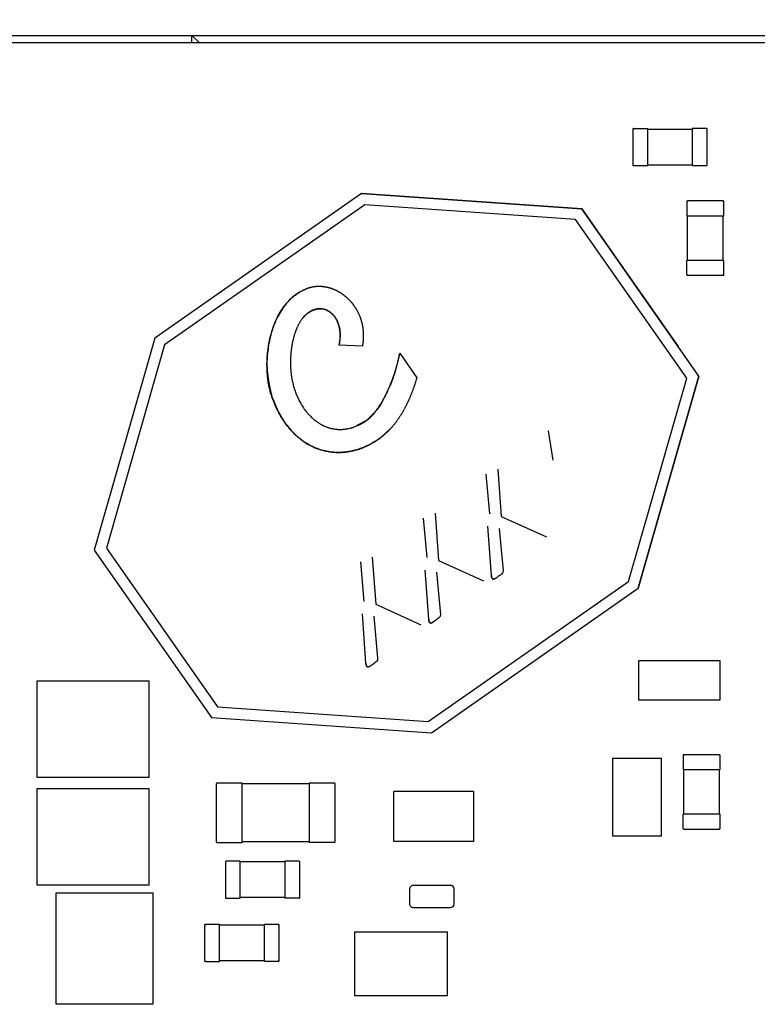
# Paper-space layout 'IX body' of a CAD drawing. Header units: millimetres. Extents: x 5 to 274, y 4 to 211.
# Tile 16 of 21: x 196 to 206, y 113 to 127. Entities that reach past the tile are written whole.
import ezdxf

# ---------------------------------------------------------------- set-up
doc = ezdxf.new("R2010")
doc.units = ezdxf.units.MM
doc.layers.add('DIMENSIONS', color=8, linetype='Continuous')
doc.dimstyles.new('SLDDIMSTYLE2', dxfattribs={"dimtxt": 0.18, "dimasz": 3.302, "dimexe": 0, "dimexo": 0.0625, "dimgap": 0, "dimtad": 0, "dimtih": 1, "dimtoh": 1, "dimdec": 0, "dimrnd": 1e-09, "dimzin": 0, "dimdsep": 46, "dimtxsty": 'Standard', "dimsah": 1, "dimcen": 0.09, "dimadec": 0, "dimazin": 0, "dimtfac": 3.302, "dimtdec": 0, "dimtofl": 0, "dimtmove": 0, "dimatfit": 3, "dimfxl": 1, "dimfrac": 2, "dimtolj": 1, "dimtzin": 0, "dimarcsym": 0})

psp = doc.layouts.new('IX body')

# ---------------------------------------------------------------- linework, layer by layer
at = {"color": 7, "linetype": 'Continuous', "lineweight": 25}
for p, q in [((193.9869929, 126.4718718), (198.2869929, 126.4718718)), ((198.2869929, 126.3718718), (198.2869929, 126.4718718)), ((198.2869929, 126.4718718), (198.3869929, 126.3718718)), ((198.2869929, 126.4718718), (215.6869929, 126.4718718)), ((207.4119929, 126.3718718), (193.9869929, 126.3718718)), ((204.2220728, 125.222369), (204.4120728, 125.222369)), ((204.4120728, 125.212369), (204.4120728, 125.222369)), ((205.0120728, 125.222369), (205.0120728, 125.212369)), ((205.2020728, 125.222369), (205.0120728, 125.222369)), ((204.2120728, 125.212369), (204.2120728, 124.732369)), ((204.2120728, 125.212369), (204.2220728, 125.212369)), ((204.4120728, 124.732369), (204.4120728, 125.212369)), ((204.4120728, 125.212369), (205.0120728, 125.212369)), ((205.0120728, 125.212369), (205.0120728, 124.732369)), ((205.2120728, 125.212369), (205.2020728, 125.212369)), ((205.2120728, 124.732369), (205.2120728, 125.212369)), ((204.2120728, 124.732369), (204.2220728, 124.732369)), ((204.2220728, 124.722369), (204.4120728, 124.722369)), ((204.4120728, 124.722369), (204.4120728, 124.732369)), ((204.4120728, 124.732369), (205.0120728, 124.732369)), ((205.0120728, 124.732369), (205.0120728, 124.722369)), ((205.0120728, 124.722369), (205.2020728, 124.722369)), ((205.2120728, 124.732369), (205.2020728, 124.732369)), ((200.5676492, 124.348923), (197.7895701, 122.4036913)), ((200.5676493, 124.3489231), (200.5676492, 124.348923)), ((203.5257866, 124.1416821), (200.5676492, 124.348923)), ((200.5676493, 124.3489231), (203.5257867, 124.1416822)), ((200.6101651, 124.1955768), (197.9191271, 122.3112919)), ((203.4439442, 123.9970481), (200.6101651, 124.1955768)), ((204.9368805, 124.2373323), (204.9368805, 124.0473323)), ((205.4268805, 124.2473324), (204.9468805, 124.2473323)), ((204.9468805, 124.2473323), (204.9468805, 124.2373323)), ((205.4268805, 124.2473324), (205.4268805, 124.2373324)), ((205.4368805, 124.0473324), (205.4368805, 124.2373324)), ((203.5257867, 124.1416822), (203.5257866, 124.1416821)), ((205.1014243, 121.891438), (203.5257866, 124.1416821)), ((203.5257867, 124.1416822), (203.8059905, 123.7415097)), ((204.9368805, 124.0473323), (204.9468805, 124.0473323)), ((204.9468805, 124.0473323), (205.4268805, 124.0473324)), ((204.9468806, 123.4473323), (204.9468805, 124.0473323)), ((205.4268805, 124.0473324), (205.4368805, 124.0473324)), ((205.4268806, 123.4473324), (205.4268805, 124.0473324)), ((204.9375211, 121.8639991), (203.4439442, 123.9970481)), ((203.8059905, 123.7415097), (203.8059905, 123.7415097)), ((203.8059905, 123.7415097), (204.8212207, 122.2916106)), ((204.9368807, 123.2573323), (204.9368806, 123.4473323)), ((204.9468806, 123.4473323), (204.9368806, 123.4473323)), ((205.4268806, 123.4473324), (204.9468806, 123.4473323)), ((205.4368806, 123.4473324), (205.4268806, 123.4473324)), ((205.4368807, 123.2573324), (205.4368806, 123.4473324)), ((204.9468807, 123.2473323), (204.9468807, 123.2573323)), ((204.9468807, 123.2473323), (205.4268807, 123.2473324)), ((205.4268807, 123.2473324), (205.4268807, 123.2573324)), ((197.7895701, 122.4036913), (196.9725701, 119.5530709)), ((197.9191271, 122.3112919), (197.1364733, 119.5805099)), ((200.5768822, 122.2945199), (200.265075, 122.3097638)), ((201.0787391, 122.1998394), (201.3092138, 121.8706873)), ((204.8212207, 122.2916106), (204.8212207, 122.2916106)), ((205.1014244, 121.8914381), (204.8212207, 122.2916106)), ((204.1548672, 119.133217), (204.9375211, 121.8639991)), ((204.2844242, 119.0408176), (205.1014243, 121.891438)), ((205.1014244, 121.8914381), (204.2844244, 119.0408177)), ((205.1014244, 121.8914381), (205.1014243, 121.891438)), ((200.6349864, 121.2963854), (200.5035964, 121.2279513)), ((200.8244337, 121.0659121), (200.9500335, 121.1835391)), ((203.1425032, 120.7629496), (203.0802813, 121.1562739)), ((202.3972678, 120.6394527), (202.443805, 120.0051286)), ((202.2901232, 120.0423322), (202.2434354, 120.5752171)), ((201.4468784, 119.4518859), (201.4001907, 119.9847708)), ((201.554023, 120.0490065), (201.6005602, 119.4146823)), ((202.443805, 120.0051286), (203.0507375, 119.7302377)), ((202.3121925, 119.213103), (202.2658866, 119.87564)), ((202.4174262, 119.8450011), (202.4690834, 119.2794803)), ((196.9725701, 119.5530709), (198.5482077, 117.3028268)), ((197.1364733, 119.5805099), (198.6300502, 117.4474608)), ((200.6036336, 118.8614396), (200.5569459, 119.3943245)), ((200.7107782, 119.4585602), (200.7573154, 118.824236)), ((201.6005602, 119.4146823), (202.2074927, 119.1397914)), ((201.4689477, 118.6226567), (201.4226419, 119.2851937)), ((201.4638293, 117.2489321), (204.1548672, 119.133217)), ((201.5741815, 119.2545548), (201.6258387, 118.689034)), ((201.5063452, 117.0955859), (204.2844242, 119.0408176)), ((204.2844244, 119.0408177), (204.2844242, 119.0408176)), ((200.7573154, 118.824236), (201.3642479, 118.5493451)), ((200.6257029, 118.0322104), (200.5793971, 118.6947474)), ((200.7309367, 118.6641085), (200.7825939, 118.0985877)), ((204.28699, 118.064368), (204.28699, 117.5403685)), ((205.3869878, 118.064368), (204.28699, 118.064368)), ((205.3869878, 117.5403685), (205.3869878, 118.064368)), ((196.2061132, 116.4972297), (196.2061132, 117.7972321)), ((196.2061132, 117.7972321), (197.7061153, 117.7972321)), ((197.7061153, 117.7972321), (197.7061153, 116.4972297)), ((204.28699, 117.5403685), (205.3869878, 117.5403685)), ((198.6300502, 117.4474608), (201.4638293, 117.2489321)), ((198.5482077, 117.3028268), (201.5063452, 117.0955859)), ((203.9419466, 116.756967), (204.5919479, 116.756967)), ((203.9419466, 115.7069665), (203.9419466, 116.756967)), ((204.5919479, 116.756967), (204.5919479, 115.7069665)), ((204.8868774, 116.7919512), (204.8868775, 116.6019512)), ((204.8968774, 116.8019512), (204.8968774, 116.7919512)), ((205.3768774, 116.8019512), (204.8968774, 116.8019512)), ((205.3768774, 116.8019512), (205.3768774, 116.7919512)), ((205.3868775, 116.6019512), (205.3868774, 116.7919512)), ((197.7061153, 116.4972297), (196.2061132, 116.4972297)), ((204.8868775, 116.6019512), (204.8968775, 116.6019512)), ((204.8968775, 116.6019512), (205.3768775, 116.6019512)), ((204.8968776, 116.0019512), (204.8968775, 116.6019512)), ((205.3768775, 116.6019512), (205.3868775, 116.6019512)), ((205.3768776, 116.0019512), (205.3768775, 116.6019512)), ((198.6119515, 116.4121813), (198.6119515, 115.6321813)), ((198.6119515, 116.4121813), (198.6219515, 116.4121813)), ((198.9619515, 116.4221813), (198.6219515, 116.4221813)), ((198.9619515, 116.4121813), (198.9619515, 116.4221813)), ((198.9619515, 115.6321813), (198.9619515, 116.4121813)), ((199.8619515, 116.4121813), (198.9619515, 116.4121813)), ((199.8619515, 116.4221813), (199.8619515, 116.4121813)), ((200.2019515, 116.4221813), (199.8619515, 116.4221813)), ((199.8619515, 116.4121813), (199.8619515, 115.6321813)), ((200.2119515, 116.4121813), (200.2019515, 116.4121813)), ((200.2119515, 115.6321813), (200.2119515, 116.4121813)), ((196.2061933, 115.0471488), (196.2061933, 116.3471513)), ((196.2061933, 116.3471513), (197.7061954, 116.3471513)), ((197.7061954, 116.3471513), (197.7061954, 115.0471488)), ((202.0744935, 116.3097584), (200.9994935, 116.3097583)), ((200.9994935, 115.6347583), (200.9994935, 116.3097583)), ((202.0744935, 115.6347584), (202.0744935, 116.3097584)), ((204.8868776, 115.8119512), (204.8868776, 116.0019512)), ((204.8968776, 116.0019512), (204.8868776, 116.0019512)), ((205.3768776, 116.0019512), (204.8968776, 116.0019512)), ((205.3868776, 116.0019512), (205.3768776, 116.0019512)), ((205.3868776, 115.8119512), (205.3868776, 116.0019512)), ((204.5919479, 115.7069665), (203.9419466, 115.7069665)), ((204.8968776, 115.8019512), (204.8968776, 115.8119512)), ((204.8968776, 115.8019512), (205.3768776, 115.8019512)), ((205.3768776, 115.8019512), (205.3768776, 115.8119512)), ((198.6119515, 115.6321813), (198.6219515, 115.6321813)), ((198.6219515, 115.6221813), (198.9619515, 115.6221813)), ((198.9619515, 115.6221813), (198.9619515, 115.6321813)), ((199.8619515, 115.6321813), (198.9619515, 115.6321813)), ((199.8619515, 115.6321813), (199.8619515, 115.6221813)), ((200.2019515, 115.6221813), (199.8619515, 115.6221813)), ((200.2119515, 115.6321813), (200.2019515, 115.6321813)), ((202.0744935, 115.6347584), (200.9994935, 115.6347583)), ((198.7369141, 115.3621454), (198.7369141, 114.8821454)), ((198.7369141, 115.3621454), (198.7469141, 115.3621454)), ((198.9369141, 115.3721454), (198.7469141, 115.3721454)), ((198.9369141, 115.3621454), (198.9369141, 115.3721454)), ((199.5369141, 115.3621455), (198.9369141, 115.3621454)), ((198.9369142, 114.8821454), (198.9369141, 115.3621454)), ((199.5369141, 115.3721455), (199.5369141, 115.3621455)), ((199.7269141, 115.3721455), (199.5369141, 115.3721455)), ((199.5369141, 115.3621455), (199.5369142, 114.8821455)), ((199.7369141, 115.3621455), (199.7269141, 115.3621455)), ((199.7369141, 114.8821455), (199.7369141, 115.3621455)), ((197.7061954, 115.0471488), (196.2061933, 115.0471488)), ((201.261908, 115.0471851), (201.761908, 115.0471851)), ((196.461993, 113.4472558), (196.461993, 114.9472579)), ((196.461993, 114.9472579), (197.7619955, 114.9472579)), ((197.7619955, 114.9472579), (197.7619955, 113.4472558)), ((201.211908, 114.9971851), (201.211908, 114.7971851)), ((201.811908, 114.7971851), (201.811908, 114.9971851)), ((198.7369141, 114.8821454), (198.7469142, 114.8821454)), ((198.7469142, 114.8721454), (198.9369142, 114.8721454)), ((199.5369142, 114.8821455), (198.9369142, 114.8821454)), ((198.9369142, 114.8721454), (198.9369142, 114.8821454)), ((199.5369142, 114.8821455), (199.5369142, 114.8721455)), ((199.7269141, 114.8721455), (199.5369142, 114.8721455)), ((199.7369141, 114.8821455), (199.7269141, 114.8821455)), ((201.261908, 114.7471851), (201.761908, 114.7471851)), ((198.4569153, 114.5121431), (198.4569154, 114.0321431)), ((198.4569153, 114.5121431), (198.4669153, 114.5121431)), ((198.6569153, 114.5221431), (198.4669153, 114.5221431)), ((198.6569153, 114.5121431), (198.6569153, 114.5221431)), ((199.2569153, 114.5121432), (198.6569153, 114.5121431)), ((198.6569154, 114.0321431), (198.6569153, 114.5121431)), ((199.2569153, 114.5221432), (199.2569153, 114.5121432)), ((199.4469153, 114.5221432), (199.2569153, 114.5221432)), ((199.2569153, 114.5121432), (199.2569154, 114.0321432)), ((199.4569153, 114.5121432), (199.4469153, 114.5121432)), ((199.4569154, 114.0321432), (199.4569153, 114.5121432)), ((201.7219949, 114.4172592), (200.4719948, 114.4172592)), ((200.4719948, 114.4172592), (200.4719948, 113.5672584)), ((201.7219949, 113.5672584), (201.7219949, 114.4172592)), ((198.4569154, 114.0321431), (198.4669154, 114.0321431)), ((198.4669154, 114.0221431), (198.6569154, 114.0221431)), ((199.2569154, 114.0321432), (198.6569154, 114.0321431)), ((198.6569154, 114.0221431), (198.6569154, 114.0321431)), ((199.2569154, 114.0321432), (199.2569154, 114.0221432)), ((199.4469154, 114.0221432), (199.2569154, 114.0221432)), ((199.4569154, 114.0321432), (199.4469154, 114.0321432)), ((197.7619955, 113.4472558), (196.461993, 113.4472558)), ((200.4719948, 113.5672584), (201.7219949, 113.5672584))]:
    psp.add_line(p, q, dxfattribs=at)
for centre, radius, start, end in [((204.2220728, 125.212369), 0.01, 90.00000068, 180.00000068), ((205.2020728, 125.212369), 0.01, 0.00000068, 90.00000068), ((204.2220728, 124.732369), 0.01, 180.00000068, 270.00000068), ((205.2020728, 124.732369), 0.01, 270.00000068, 0.00000068), ((204.9468805, 124.2373323), 0.01, 90.00001002, 180.00001002), ((205.4268805, 124.2373324), 0.01, 0.00001002, 90.00001002), ((204.9468807, 123.2573323), 0.01, 180.00001002, 270.00001002), ((205.4268807, 123.2573324), 0.01, 270.00001002, 0.00001002), ((204.8968774, 116.7919512), 0.01, 90.00001002, 180.00001002), ((205.3768774, 116.7919512), 0.01, 0.00001002, 90.00001002), ((198.6219515, 116.4121813), 0.01, 90.0000025, 180.0000025), ((200.2019515, 116.4121813), 0.01, 0.0000025, 90.0000025), ((204.8968776, 115.8119512), 0.01, 180.00001002, 270.00001002), ((205.3768776, 115.8119512), 0.01, 270.00001002, 0.00001002), ((198.6219515, 115.6321813), 0.01, 180.0000025, 270.0000025), ((200.2019515, 115.6321813), 0.01, 270.0000025, 0.0000025), ((198.7469141, 115.3621454), 0.01, 90.0000025, 180.0000025), ((199.7269141, 115.3621455), 0.01, 0.0000025, 90.0000025), ((201.261908, 114.9971851), 0.05, 90.00000068, 180.00000068), ((201.261908, 114.9971851), 0.05, 90.00000068, 180.00000068), ((201.761908, 114.9971851), 0.05, 0.00000068, 90.00000068), ((201.761908, 114.9971851), 0.05, 0.00000068, 90.00000068), ((198.7469142, 114.8821454), 0.01, 180.0000025, 270.0000025), ((199.7269141, 114.8821455), 0.01, 270.0000025, 0.0000025), ((201.261908, 114.7971851), 0.05, 180.00000068, 270.00000068), ((201.761908, 114.7971851), 0.05, 270.00000068, 0.00000068), ((198.4669153, 114.5121431), 0.01, 90.0000025, 180.0000025), ((199.4469153, 114.5121432), 0.01, 0.0000025, 90.0000025), ((198.4669154, 114.0321431), 0.01, 180.0000025, 270.0000025), ((199.4469154, 114.0321432), 0.01, 270.0000025, 0.0000025)]:
    psp.add_arc(centre, radius, start, end, dxfattribs=at)
for points, knots in [([(199.8573945, 123.0785215), (199.8580254, 123.078737), (199.8611799, 123.0798145), (199.8668849, 123.0816754), (199.8745377, 123.0840094), (199.8822357, 123.0861903), (199.8899749, 123.0882198), (199.8977523, 123.0900974), (199.9055648, 123.0918235), (199.9134091, 123.0933984), (199.9212822, 123.0948227), (199.9291809, 123.096097), (199.9371022, 123.0972219), (199.9450432, 123.0981983), (199.953001, 123.0990272), (199.9609726, 123.0997094), (199.9689554, 123.1002461), (199.9769465, 123.1006384), (199.9849434, 123.1008876), (199.9929434, 123.1009949), (200.000944, 123.1009616), (200.0089429, 123.1007892), (200.0169376, 123.100479), (200.0249258, 123.1000325), (200.0329053, 123.0994511), (200.0408739, 123.0987364), (200.0488296, 123.0978898), (200.0567704, 123.096913), (200.0646943, 123.0958074), (200.0725993, 123.0945746), (200.0831122, 123.0927632), (200.0935811, 123.0907035), (200.1039976, 123.0884019), (200.1117824, 123.0865562), (200.1195382, 123.0845927), (200.1272637, 123.0825126), (200.1349572, 123.0803177), (200.1426174, 123.0780093), (200.1502431, 123.075589), (200.1578327, 123.0730581), (200.1653851, 123.0704182), (200.1728989, 123.0676705), (200.1803731, 123.0648166), (200.1878063, 123.0618579), (200.1951975, 123.0587955), (200.2049951, 123.0545761), (200.2147047, 123.0501546), (200.2243209, 123.0455369), (200.2314855, 123.0419766), (200.2386017, 123.0383205), (200.2456685, 123.0345699), (200.2526849, 123.0307259), (200.25965, 123.0267898), (200.266563, 123.0227626), (200.2734228, 123.0186457), (200.2824973, 123.0130379), (200.2914625, 123.0072547), (200.3003139, 123.0013011), (200.3068949, 122.9967516), (200.3134174, 122.9921189), (200.3198809, 122.987404), (200.3262843, 122.9826079), (200.3326269, 122.9777318), (200.3410019, 122.9711247), (200.3492521, 122.9643608), (200.3573747, 122.9574458), (200.3634001, 122.9521827), (200.3723503, 122.9441871), (200.379125, 122.937765), (200.3839642, 122.9331776)], [0, 0, 0, 0, 0.0034841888, 0.0174215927, 0.0313589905, 0.0452963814, 0.0592337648, 0.0731711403, 0.0871085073, 0.1010458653, 0.1149832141, 0.1289205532, 0.1428578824, 0.1567952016, 0.1707325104, 0.1846698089, 0.1986070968, 0.2125443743, 0.2264816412, 0.2404188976, 0.2543561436, 0.2682933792, 0.2822306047, 0.29616782, 0.3101050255, 0.3240422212, 0.3379794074, 0.3519165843, 0.3658537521, 0.379790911, 0.3937280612, 0.4216049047, 0.4355420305, 0.4494791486, 0.4634162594, 0.477353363, 0.4912904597, 0.5052275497, 0.5191646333, 0.5331017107, 0.5470387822, 0.560975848, 0.5749129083, 0.5888499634, 0.6027870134, 0.6167240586, 0.6446001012, 0.6585371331, 0.672474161, 0.686411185, 0.7003482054, 0.7142852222, 0.7282222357, 0.7421592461, 0.7560962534, 0.7700332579, 0.7979089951, 0.8118459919, 0.8257829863, 0.8397199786, 0.8536569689, 0.8675939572, 0.8815309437, 0.8954679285, 0.9233435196, 0.9372804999, 0.9512174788, 0.9651544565, 1, 1, 1, 1]), ([(199.8573945, 123.0785215), (199.7951296, 123.0509043), (199.7008427, 123.009084), (199.596692, 122.9160494), (199.5048765, 122.8100793), (199.4127221, 122.6527286), (199.3409693, 122.4461714), (199.3007582, 122.2261652), (199.2847431, 121.9446078), (199.3321234, 121.7417179), (199.362402, 121.6120604)], [0, 0, 0, 0, 0.1199470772, 0.1816339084, 0.2461532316, 0.3686128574, 0.5026375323, 0.6324782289, 0.7651339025, 1, 1, 1, 1]), ([(199.362402, 121.6120604), (199.3621774, 121.6126881), (199.3610542, 121.6158265), (199.3564191, 121.6290388), (199.3489721, 121.6518629), (199.3415373, 121.6774803), (199.3346903, 121.7032563), (199.3296688, 121.7239953), (199.3239311, 121.75004), (199.3197607, 121.770966), (199.315048, 121.7972152), (199.311669, 121.8182829), (199.307915, 121.8446859), (199.3052803, 121.8658591), (199.3024327, 121.892375), (199.3005057, 121.913624), (199.2985241, 121.9402185), (199.2972764, 121.961518), (199.29613, 121.9881615), (199.2953932, 122.0148212), (199.295194, 122.0414902), (199.2953933, 122.0681575), (199.2959892, 122.0948205), (199.2971104, 122.1214665), (199.2986241, 122.1480916), (199.30053, 122.174693), (199.3029592, 122.2012518), (199.3057823, 122.22777), (199.3083567, 122.2489499), (199.3119726, 122.2753717), (199.3159883, 122.3017374), (199.3205428, 122.3280156), (199.3255068, 122.3542177), (199.3308835, 122.3803402), (199.3368194, 122.4063415), (199.3431822, 122.4322398), (199.3499765, 122.4580304), (199.3573578, 122.4836593), (199.365189, 122.5091523), (199.3734759, 122.5345034), (199.3823848, 122.5596429), (199.3917716, 122.5846054), (199.4016432, 122.6093833), (199.4121777, 122.6338872), (199.4232219, 122.6581623), (199.4324713, 122.6773919), (199.444563, 122.7011631), (199.4571928, 122.7246575), (199.4705571, 122.7477427), (199.4844841, 122.770488), (199.4960826, 122.7884015), (199.5111609, 122.810401), (199.5236939, 122.8276747), (199.5399544, 122.8488162), (199.5534434, 122.8653555), (199.5709073, 122.8855153), (199.5889787, 122.9051425), (199.6078575, 122.9239956), (199.6273345, 122.9422195), (199.6433951, 122.9562796), (199.664052, 122.973155), (199.6810403, 122.9860809), (199.7028266, 123.0014714), (199.7206914, 123.0131576), (199.7435306, 123.026938), (199.7621981, 123.0372961), (199.785992, 123.0493507), (199.8157715, 123.0632285), (199.8415933, 123.0727158), (199.8573945, 123.0785215)], [0, 0, 0, 0, 0.0011815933, 0.0059080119, 0.0248163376, 0.0437242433, 0.053177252, 0.0720846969, 0.0815376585, 0.1004447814, 0.1098977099, 0.1288046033, 0.1382575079, 0.1571642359, 0.1666171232, 0.1855237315, 0.1949766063, 0.2138831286, 0.2233359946, 0.2422424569, 0.2611488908, 0.2706017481, 0.2895081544, 0.3084145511, 0.3178674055, 0.3367737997, 0.3556801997, 0.3651330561, 0.3840394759, 0.3934923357, 0.4123987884, 0.4313052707, 0.44075814, 0.459664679, 0.4785712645, 0.4880241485, 0.5069308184, 0.5258375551, 0.5352904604, 0.5541973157, 0.5731042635, 0.5825571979, 0.6014643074, 0.6203715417, 0.6298245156, 0.6487319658, 0.6581849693, 0.6770926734, 0.6960005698, 0.7054536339, 0.7243618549, 0.7338149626, 0.7527235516, 0.7621767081, 0.7810857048, 0.7905389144, 0.8094483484, 0.8283580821, 0.8378113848, 0.8567215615, 0.8661749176, 0.8850855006, 0.8945389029, 0.9134498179, 0.9229032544, 0.9418143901, 0.9512678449, 0.9701790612, 1, 1, 1, 1]), ([(200.3839642, 122.9331776), (200.3844437, 122.9327145), (200.3868415, 122.9303988), (200.3911218, 122.9261939), (200.3967621, 122.9205199), (200.4041889, 122.9128626), (200.4114755, 122.9050703), (200.4186184, 122.8971474), (200.4239031, 122.891141), (200.4291149, 122.8850711), (200.4359658, 122.8768945), (200.4426686, 122.8685947), (200.44922, 122.8601762), (200.4540574, 122.853804), (200.4588181, 122.8473742), (200.4635014, 122.840888), (200.4696421, 122.8321654), (200.4756261, 122.8233333), (200.4814507, 122.8143965), (200.4857388, 122.8076424), (200.4899462, 122.8008378), (200.4954479, 122.7916987), (200.5007863, 122.782462), (200.5059589, 122.7731327), (200.509755, 122.7660904), (200.514705, 122.7566411), (200.5194868, 122.7471044), (200.5240982, 122.7374854), (200.5274713, 122.7302309), (200.5318544, 122.7205056), (200.5360651, 122.7107034), (200.5401018, 122.7008294), (200.5430419, 122.6933889), (200.5468454, 122.6834227), (200.5504733, 122.6733902), (200.5539242, 122.6632965), (200.5564238, 122.6556967), (200.5596381, 122.6455252), (200.5626745, 122.6352981), (200.5655321, 122.6250207), (200.5682704, 122.6147109), (200.5708298, 122.6043542), (200.5732096, 122.5939557), (200.5749048, 122.5861371), (200.5770455, 122.5756868), (200.5790068, 122.5652004), (200.5807889, 122.5546831), (200.5824518, 122.5441462), (200.5839359, 122.5335818), (200.5852419, 122.5229947), (200.5864293, 122.5123938), (200.5874395, 122.5017736), (200.5884817, 122.4884802), (200.5891397, 122.4778324), (200.5896232, 122.4671761), (200.5899908, 122.4565152), (200.5901853, 122.4458489), (200.590214, 122.4325149), (200.5900664, 122.4218479), (200.58975, 122.4111854), (200.5893217, 122.4005268), (200.5887266, 122.3898754), (200.5877768, 122.3765752), (200.5868535, 122.3659473), (200.5854975, 122.3526824), (200.5842537, 122.3420873), (200.5824983, 122.3288694), (200.5803032, 122.3138696), (200.5781284, 122.3015685), (200.5768822, 122.2945199)], [0, 0, 0, 0, 0.0028756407, 0.0143784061, 0.0258811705, 0.0373839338, 0.0603907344, 0.0718934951, 0.0833962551, 0.0948990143, 0.1064017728, 0.1294085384, 0.1409112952, 0.1524140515, 0.1639168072, 0.1754195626, 0.1869223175, 0.2099290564, 0.2214318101, 0.2329345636, 0.2444373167, 0.2559400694, 0.2789467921, 0.290449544, 0.3019522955, 0.3134550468, 0.3364617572, 0.3479645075, 0.3594672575, 0.3709700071, 0.3939767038, 0.4054794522, 0.4169822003, 0.4284849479, 0.4514916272, 0.4629943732, 0.4744971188, 0.4859998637, 0.5090065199, 0.5205092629, 0.532012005, 0.5550186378, 0.5665213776, 0.5780241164, 0.5895268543, 0.6125334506, 0.6240361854, 0.6355389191, 0.6585454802, 0.6700482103, 0.6815509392, 0.7045574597, 0.7160601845, 0.7390666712, 0.7505693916, 0.7620721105, 0.785078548, 0.796581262, 0.8195876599, 0.8310903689, 0.842593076, 0.865599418, 0.8771021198, 0.9001084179, 0.9116111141, 0.9346173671, 0.9461200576, 0.9691262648, 1, 1, 1, 1]), ([(199.9601061, 122.792902), (199.9594511, 122.7927778), (199.9561757, 122.7921571), (199.9476927, 122.7903622), (199.9347726, 122.7870113), (199.9195459, 122.7820407), (199.9046492, 122.7761569), (199.892549, 122.7705247), (199.8807104, 122.764378), (199.8691384, 122.7577312), (199.8579458, 122.7504652), (199.8470494, 122.7427728), (199.8364491, 122.7346698), (199.8262503, 122.7260682), (199.8163532, 122.7171283), (199.8067541, 122.7078642), (199.7957066, 122.69628), (199.78512, 122.6842742), (199.7766714, 122.6739528), (199.7684949, 122.6634182), (199.7605846, 122.6526797), (199.7515043, 122.6395007), (199.7428207, 122.6260574), (199.7345189, 122.6123755), (199.7265843, 122.5984779), (199.7190029, 122.5843849), (199.711761, 122.5701147), (199.704846, 122.5556836), (199.6982458, 122.5411061), (199.6919488, 122.5263952), (199.6859446, 122.5115626), (199.680223, 122.4966189), (199.6747748, 122.4815734), (199.6695913, 122.4664348), (199.6646645, 122.4512109), (199.6599868, 122.4359087), (199.6540728, 122.4154092), (199.64863, 122.3947764), (199.6436365, 122.3740337), (199.640111, 122.3584259), (199.6368005, 122.3427713), (199.6337008, 122.3270736), (199.6308081, 122.3113364), (199.6272225, 122.290305), (199.6240378, 122.2692069), (199.6212438, 122.2480559), (199.6193415, 122.2321687), (199.6176306, 122.2162598), (199.6161096, 122.2003315), (199.614333, 122.179071), (199.6129315, 122.1577805), (199.611903, 122.1364707), (199.611318, 122.1204807), (199.6109193, 122.1044851), (199.6107075, 122.0884858), (199.6106751, 122.0671512), (199.6110193, 122.0458173), (199.6117455, 122.024495), (199.612483, 122.0085113), (199.6134154, 121.9925378), (199.6145452, 121.976577), (199.6163184, 121.955316), (199.6184979, 121.9340903), (199.6210977, 121.9129143), (199.6232626, 121.8970606), (199.625645, 121.8812379), (199.6282584, 121.8654521), (199.6324901, 121.8417988), (199.636458, 121.8235288), (199.6392939, 121.8104715)], [0, 0, 0, 0, 0.001782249, 0.0089120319, 0.0231766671, 0.0374412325, 0.0517056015, 0.0659696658, 0.0730993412, 0.0873628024, 0.1016258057, 0.1087553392, 0.1230176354, 0.1372794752, 0.1444088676, 0.1586700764, 0.1729309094, 0.1871914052, 0.2014516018, 0.2085808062, 0.2228406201, 0.2371002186, 0.2513596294, 0.2656188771, 0.2798779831, 0.2941369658, 0.3083958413, 0.3226546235, 0.3369133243, 0.3511719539, 0.3654305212, 0.3796890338, 0.3939474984, 0.4082059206, 0.4224643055, 0.4367226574, 0.4509809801, 0.4794999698, 0.4937582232, 0.5080164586, 0.522274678, 0.5365328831, 0.5507910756, 0.565049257, 0.593567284, 0.6078254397, 0.622083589, 0.636341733, 0.6505998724, 0.6648580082, 0.6933757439, 0.7076338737, 0.7218920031, 0.7361501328, 0.7504082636, 0.7646663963, 0.793184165, 0.8074423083, 0.8217004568, 0.8359586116, 0.8502167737, 0.8644749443, 0.8929930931, 0.9072512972, 0.9215095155, 0.93576775, 0.9500260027, 0.9642842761, 1, 1, 1, 1]), ([(199.7814073, 122.6772944), (199.8058694, 122.7050668), (199.8545955, 122.7603868), (199.9250313, 122.782093), (199.9601061, 122.792902)], [0, 0, 0, 0, 0.50203159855, 1, 1, 1, 1]), ([(199.9601061, 122.792902), (199.9868258, 122.7956321), (200.0395886, 122.8010232), (200.1147453, 122.7755462), (200.1775944, 122.7285), (200.2254694, 122.6638363), (200.2598203, 122.5856205), (200.2869662, 122.4663308), (200.2739097, 122.37295), (200.265075, 122.3097638)], [0, 0, 0, 0, 0.1181440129, 0.2332958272, 0.3422279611, 0.4627396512, 0.5860338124, 0.7198891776, 1, 1, 1, 1]), ([(200.265075, 122.3097638), (200.2652319, 122.3104117), (200.2660162, 122.3136515), (200.2679666, 122.322097), (200.2706757, 122.3351557), (200.2729849, 122.3482911), (200.2745934, 122.3588369), (200.2760421, 122.3694058), (200.277251, 122.3800065), (200.278461, 122.3932864), (200.2791879, 122.403931), (200.2796723, 122.4145878), (200.2799948, 122.4252507), (200.2800736, 122.4359199), (200.2798657, 122.4492532), (200.2794533, 122.4599147), (200.2787928, 122.4705621), (200.2779663, 122.4811979), (200.2768892, 122.491813), (200.275559, 122.5023976), (200.2740591, 122.5129595), (200.2723027, 122.5234838), (200.2702866, 122.5339595), (200.268096, 122.5444002), (200.2656412, 122.5547841), (200.2629183, 122.5650988), (200.2600148, 122.5753643), (200.2568377, 122.5855508), (200.2533821, 122.595644), (200.2497389, 122.6056709), (200.2458106, 122.6155927), (200.2415921, 122.6253917), (200.2382814, 122.6326756), (200.2336688, 122.6422956), (200.2287552, 122.6517692), (200.2235353, 122.661074), (200.2194657, 122.6679629), (200.2152395, 122.674757), (200.2093934, 122.6836821), (200.2032273, 122.6923947), (200.1967387, 122.7008646), (200.1917101, 122.7070887), (200.1865183, 122.7131774), (200.1811628, 122.7191227), (200.1756436, 122.7249166), (200.1680661, 122.7324295), (200.1601609, 122.7396067), (200.1519384, 122.7464083), (200.1456152, 122.751313), (200.1391379, 122.7560123), (200.1325102, 122.7604972), (200.1257366, 122.7647587), (200.1188221, 122.768788), (200.1094215, 122.7738405), (200.0997607, 122.7783971), (200.0898781, 122.7824266), (200.0823636, 122.7851803), (200.0747548, 122.7876611), (200.0670613, 122.7898654), (200.0592932, 122.7917905), (200.0488483, 122.7939835), (200.0382919, 122.7956142), (200.0276735, 122.7966865), (200.0196881, 122.7972152), (200.0116896, 122.7974718), (200.0010176, 122.7974601), (199.9903539, 122.7969142), (199.9757962, 122.7955272), (199.9666353, 122.7939944), (199.9601061, 122.792902)], [0, 0, 0, 0, 0.0029500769, 0.0147507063, 0.0383540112, 0.0619572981, 0.0737579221, 0.0855585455, 0.1091618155, 0.1209624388, 0.1445657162, 0.1563663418, 0.1681669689, 0.1917702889, 0.2035709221, 0.2271743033, 0.2389749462, 0.2507755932, 0.2743791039, 0.2861797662, 0.2979804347, 0.3215841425, 0.3333848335, 0.3451855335, 0.3687895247, 0.3805902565, 0.3923910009, 0.4159953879, 0.4277961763, 0.4395969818, 0.4632019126, 0.4750027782, 0.486803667, 0.4986045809, 0.5222104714, 0.5340114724, 0.5458125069, 0.5576135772, 0.5694146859, 0.5930222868, 0.6048235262, 0.6166248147, 0.6284261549, 0.6402275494, 0.6520290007, 0.663830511, 0.6874415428, 0.69924324, 0.711045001, 0.7228468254, 0.7346487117, 0.7464506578, 0.7582526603, 0.7700547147, 0.7936699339, 0.8054721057, 0.8172743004, 0.8290765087, 0.8408787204, 0.8526809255, 0.8644831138, 0.8880986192, 0.8999006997, 0.9117027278, 0.9235046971, 0.9353066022, 0.9589194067, 0.9707210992, 1, 1, 1, 1]), ([(200.6349864, 121.2963854), (200.635537, 121.2967613), (200.6382899, 121.2986412), (200.6453594, 121.303659), (200.6538375, 121.310142), (200.6621008, 121.3168906), (200.6702284, 121.3238012), (200.6781612, 121.3309375), (200.685913, 121.3382666), (200.693549, 121.3457159), (200.7010188, 121.3533336), (200.7101625, 121.3630394), (200.7173288, 121.3709426), (200.7261131, 121.3809745), (200.7347302, 121.3911515), (200.7431384, 121.4015013), (200.7513994, 121.4119679), (200.7595179, 121.4225462), (200.7674569, 121.4332596), (200.7752684, 121.4440656), (200.782956, 121.4549606), (200.7919923, 121.4681657), (200.8008488, 121.4814919), (200.808086, 121.4926909), (200.81522, 121.5039555), (200.8222532, 121.5152836), (200.8305375, 121.5289726), (200.8386721, 121.542751), (200.8466619, 121.5566139), (200.8545114, 121.5705566), (200.8622248, 121.5845751), (200.8698058, 121.5986655), (200.8772578, 121.6128246), (200.8845839, 121.6270493), (200.8917868, 121.6413366), (200.898869, 121.6556842), (200.9058328, 121.6700896), (200.9126801, 121.6845507), (200.9194127, 121.6990656), (200.9260323, 121.7136323), (200.9325401, 121.7282493), (200.9389374, 121.742915), (200.9452253, 121.757628), (200.9514044, 121.7723869), (200.9574757, 121.7871906), (200.9634395, 121.8020379), (200.9692962, 121.8169277), (200.9750461, 121.831859), (200.9825705, 121.8518219), (200.9898814, 121.8718647), (200.9969776, 121.8919837), (201.0021919, 121.9071104), (201.0072978, 121.9222741), (201.0122945, 121.9374742), (201.017181, 121.95271), (201.0219563, 121.967981), (201.0266192, 121.9832867), (201.0311683, 121.9986267), (201.0356019, 122.0140004), (201.0399184, 122.0294075), (201.0441158, 122.0448474), (201.048192, 122.0603197), (201.0534624, 122.0809924), (201.0584809, 122.1017288), (201.0632354, 122.1225262), (201.0666672, 122.1381542), (201.0699564, 122.1538128), (201.074096, 122.174353), (201.0768955, 122.1897198), (201.0787391, 122.1998394)], [0, 0, 0, 0, 0.0019514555, 0.0097578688, 0.0253736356, 0.0331798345, 0.0409859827, 0.0566000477, 0.0644060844, 0.0722120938, 0.0878252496, 0.0956311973, 0.1112439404, 0.1190498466, 0.1346623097, 0.150274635, 0.1580804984, 0.1736926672, 0.1893047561, 0.1971105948, 0.2127225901, 0.2283345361, 0.243946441, 0.2595583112, 0.2673641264, 0.2829759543, 0.298587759, 0.3141995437, 0.3298113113, 0.3454230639, 0.3610348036, 0.3766465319, 0.3922582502, 0.4078699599, 0.4234816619, 0.4390933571, 0.4547050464, 0.4703167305, 0.48592841, 0.5015400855, 0.5171517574, 0.5327634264, 0.5483750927, 0.5639867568, 0.579598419, 0.5952100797, 0.6108217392, 0.6264333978, 0.6420450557, 0.6732689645, 0.6888806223, 0.7044922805, 0.7201039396, 0.7357155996, 0.751327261, 0.7669389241, 0.782550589, 0.7981622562, 0.8137739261, 0.8293855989, 0.8449972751, 0.8606089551, 0.8762206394, 0.9074448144, 0.9230565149, 0.938668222, 0.9542799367, 0.9698916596, 1, 1, 1, 1]), ([(201.0787391, 122.1998394), (201.0577792, 122.106996), (201.0157749, 121.9209354), (200.908365, 121.6670993), (200.7929618, 121.4461439), (200.6828884, 121.3417958), (200.6349864, 121.2963854)], [0, 0, 0, 0, 0.2783704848, 0.5578617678, 0.807589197, 1, 1, 1, 1]), ([(199.6392939, 121.8104715), (199.6394429, 121.8098217), (199.6401879, 121.8065727), (199.6433831, 121.792941), (199.649265, 121.7696671), (199.6565363, 121.7440044), (199.6643618, 121.7185087), (199.671069, 121.6982516), (199.680016, 121.6731274), (199.6876271, 121.6531921), (199.6956956, 121.6334409), (199.704071, 121.6138179), (199.71291, 121.5943952), (199.7222165, 121.5751961), (199.7318369, 121.5561522), (199.7419317, 121.5373507), (199.7525045, 121.5188185), (199.7606746, 121.5050599), (199.7718912, 121.4869099), (199.7835958, 121.4690647), (199.795791, 121.4515567), (199.8083155, 121.4342825), (199.8213374, 121.417373), (199.8348573, 121.400866), (199.845247, 121.3886956), (199.8558875, 121.3767438), (199.8704105, 121.3611112), (199.8854382, 121.3459529), (199.9009643, 121.3313156), (199.9128575, 121.3206089), (199.9249988, 121.3101841), (199.9415169, 121.2966749), (199.9585267, 121.2837749), (199.9760094, 121.2715389), (199.9893542, 121.2627059), (200.0029282, 121.2542292), (200.0167259, 121.2461217), (200.0307414, 121.238396), (200.0497115, 121.2286202), (200.0690924, 121.2196573), (200.0888378, 121.2115597), (200.1038191, 121.2059296), (200.1189629, 121.2007527), (200.1342573, 121.1960387), (200.1496892, 121.1917965), (200.1652453, 121.1880338), (200.1861357, 121.1836646), (200.2072224, 121.180279), (200.2284311, 121.1778929), (200.2443838, 121.1766034), (200.2603688, 121.1758139), (200.2763708, 121.1755229), (200.2977112, 121.1757953), (200.3190296, 121.1770512), (200.3402563, 121.1792648), (200.356118, 121.1813953), (200.3719107, 121.1839875), (200.392862, 121.1880462), (200.4136335, 121.1929886), (200.4341769, 121.1987661), (200.45456, 121.2050841), (200.4746912, 121.2121895), (200.4945382, 121.2200287), (200.5141916, 121.2283402), (200.5335483, 121.2373374), (200.5573531, 121.2493712), (200.5760742, 121.2596198), (200.6037346, 121.2757999), (200.6215883, 121.2875601), (200.6349864, 121.2963854)], [0, 0, 0, 0, 0.0014767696, 0.0073838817, 0.0310145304, 0.0546452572, 0.0664597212, 0.0900905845, 0.1019050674, 0.1255360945, 0.1373506, 0.149165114, 0.1727964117, 0.1846109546, 0.1964255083, 0.2200571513, 0.2318717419, 0.2436863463, 0.2555009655, 0.2791331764, 0.2909478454, 0.302762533, 0.3263953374, 0.3382100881, 0.3500248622, 0.3618396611, 0.3736544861, 0.3972884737, 0.4091033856, 0.4209183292, 0.432733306, 0.4445483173, 0.468183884, 0.4799990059, 0.4918141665, 0.5036293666, 0.5154446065, 0.5272598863, 0.5390752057, 0.5627132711, 0.5745287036, 0.5863441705, 0.598159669, 0.6099751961, 0.6217907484, 0.6336063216, 0.6454219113, 0.669061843, 0.6808774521, 0.6926930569, 0.704508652, 0.7163242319, 0.7281397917, 0.7517790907, 0.7635945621, 0.7754099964, 0.7872253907, 0.7990407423, 0.8226781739, 0.8344933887, 0.8463085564, 0.8699444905, 0.8817595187, 0.8935745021, 0.9172089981, 0.9290238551, 0.9526573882, 0.9644721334, 1, 1, 1, 1]), ([(201.3092138, 121.8706873), (201.3090291, 121.8700467), (201.3081055, 121.8668439), (201.3041982, 121.8534), (201.2988525, 121.8355142), (201.2925492, 121.815133), (201.2877241, 121.7998777), (201.2827999, 121.784654), (201.2777754, 121.7694632), (201.2726494, 121.7543064), (201.2674204, 121.7391847), (201.2620872, 121.7240995), (201.2566484, 121.709052), (201.2511025, 121.6940436), (201.2454483, 121.6790757), (201.2396842, 121.6641498), (201.2338087, 121.6492674), (201.2278203, 121.63443), (201.2217176, 121.6196393), (201.2154988, 121.6048969), (201.2091625, 121.5902047), (201.2027069, 121.5755645), (201.1961304, 121.5609782), (201.1894314, 121.5464478), (201.1826081, 121.5319753), (201.1756587, 121.5175628), (201.1697611, 121.5056044), (201.1637824, 121.4936865), (201.1577221, 121.4818096), (201.1503174, 121.4676257), (201.1427784, 121.4535127), (201.1351031, 121.4394733), (201.128592, 121.4278375), (201.1219934, 121.4162512), (201.1153066, 121.4047154), (201.1071394, 121.3909563), (201.1002126, 121.3795629), (201.0931939, 121.3682262), (201.0860827, 121.356947), (201.0773992, 121.3435077), (201.0700361, 121.3323912), (201.0625769, 121.3213393), (201.0550206, 121.3103532), (201.0473333, 121.2994583), (201.0395467, 121.2886346), (201.03166, 121.2778832), (201.0236381, 121.2672321), (201.0155138, 121.2566595), (201.0089318, 121.248265), (201.0006001, 121.237855), (200.9921635, 121.2275293), (200.9835855, 121.2173207), (200.9749006, 121.2072035), (200.9678665, 121.1991839), (200.9589654, 121.1892563), (200.9499552, 121.1794269), (200.9407983, 121.169734), (200.9315309, 121.1601474), (200.9240279, 121.1525646), (200.9145375, 121.1431986), (200.9068554, 121.1357972), (200.8971402, 121.1266645), (200.8892777, 121.119455), (200.8793366, 121.1105688), (200.8712928, 121.1035621), (200.8611253, 121.0949357), (200.8528982, 121.0881453), (200.8400548, 121.0778109), (200.8311835, 121.0710535), (200.8244337, 121.0659121)], [0, 0, 0, 0, 0.0020932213, 0.0104661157, 0.0439582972, 0.0607041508, 0.0774500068, 0.0941958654, 0.1109417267, 0.1276875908, 0.1444334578, 0.1611793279, 0.1779252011, 0.1946710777, 0.2114169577, 0.2281628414, 0.2449087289, 0.2616546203, 0.2784005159, 0.2951464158, 0.3118923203, 0.3286382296, 0.3453841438, 0.3621300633, 0.3788759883, 0.395621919, 0.4123678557, 0.420740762, 0.4374867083, 0.4542326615, 0.4709786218, 0.4877245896, 0.5044705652, 0.5128434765, 0.5295894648, 0.5463354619, 0.5630814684, 0.5714543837, 0.5882004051, 0.6049464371, 0.6216924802, 0.6300654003, 0.6468114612, 0.6635575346, 0.6719304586, 0.6886765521, 0.7054226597, 0.7137955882, 0.7305417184, 0.7389146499, 0.7556608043, 0.7724069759, 0.7807799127, 0.7975261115, 0.8058990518, 0.8226452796, 0.8393915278, 0.8477644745, 0.8645107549, 0.8728837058, 0.8896300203, 0.8980029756, 0.9147493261, 0.9231222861, 0.9398686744, 0.9482416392, 0.9649880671, 0.9733610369, 1, 1, 1, 1]), ([(200.8244337, 121.0659121), (200.8238999, 121.0655127), (200.821231, 121.0635157), (200.8099796, 121.0551828), (200.7947813, 121.0443373), (200.772738, 121.0293252), (200.7503668, 121.0147994), (200.7275719, 121.0009477), (200.7044706, 120.9876202), (200.6810661, 120.9748247), (200.6572741, 120.9627643), (200.6332057, 120.9512744), (200.608865, 120.940363), (200.5841819, 120.9302487), (200.5592596, 120.9207516), (200.5391343, 120.913654), (200.5137644, 120.9054267), (200.4933023, 120.8993668), (200.4675403, 120.8924634), (200.4416004, 120.886239), (200.4154548, 120.8809433), (200.3891803, 120.8763603), (200.3680637, 120.8732697), (200.3415765, 120.870141), (200.3203203, 120.8682307), (200.2936989, 120.8665962), (200.2723682, 120.8658956), (200.2456966, 120.8657883), (200.2190267, 120.8664535), (200.1924028, 120.8681576), (200.1658469, 120.8706446), (200.1446652, 120.8732619), (200.1183034, 120.8773179), (200.0973146, 120.8811902), (200.0712414, 120.8868103), (200.0505213, 120.8919287), (200.02483, 120.8990956), (199.9993577, 120.9070277), (199.9742201, 120.9159634), (199.9493636, 120.925636), (199.9297105, 120.9339584), (199.9054642, 120.9450717), (199.8815454, 120.9568873), (199.8580966, 120.9696096), (199.8350225, 120.9829873), (199.8168673, 120.9942059), (199.794574, 121.0088472), (199.7726849, 121.0240959), (199.7470897, 121.0433212), (199.7263342, 121.0600789), (199.7060192, 121.0773598), (199.6861451, 121.0951529), (199.663013, 121.117278), (199.6443376, 121.1363243), (199.6261159, 121.155799), (199.6083458, 121.1756916), (199.5877447, 121.2001886), (199.5678624, 121.2252722), (199.5486933, 121.2509043), (199.5302299, 121.2770488), (199.5124631, 121.303671), (199.4953825, 121.3307382), (199.4789767, 121.3582193), (199.4632337, 121.3860848), (199.4481402, 121.4143072), (199.4336841, 121.4428607), (199.4198466, 121.4717193), (199.4066324, 121.5008669), (199.3866074, 121.5473003), (199.3726369, 121.5846776), (199.362402, 121.6120604)], [0, 0, 0, 0, 0.0010764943, 0.005382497, 0.022608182, 0.0312203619, 0.0484461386, 0.0656719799, 0.0742841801, 0.0915101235, 0.1087361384, 0.117348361, 0.1345744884, 0.1518006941, 0.1604129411, 0.1776392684, 0.1862515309, 0.203477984, 0.2120902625, 0.229316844, 0.2465435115, 0.2551558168, 0.2723826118, 0.2809949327, 0.2982218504, 0.3068341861, 0.3240612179, 0.332673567, 0.3499006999, 0.3671278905, 0.3757402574, 0.3929675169, 0.4015798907, 0.4188071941, 0.4274195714, 0.4446468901, 0.4532592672, 0.47048657, 0.4877138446, 0.4963262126, 0.5135534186, 0.5221657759, 0.5393928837, 0.556619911, 0.565232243, 0.5824591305, 0.5910714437, 0.608298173, 0.6255247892, 0.6427512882, 0.651363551, 0.6685898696, 0.685816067, 0.7030421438, 0.711654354, 0.7288802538, 0.7461060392, 0.7633317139, 0.7805572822, 0.7977827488, 0.8150081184, 0.8322333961, 0.8494585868, 0.8666836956, 0.8839087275, 0.901133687, 0.918358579, 0.9355834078, 0.9528081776, 1, 1, 1, 1]), ([(199.362402, 121.6120604), (199.39918, 121.5225332), (199.4694542, 121.351467), (199.6272313, 121.1408996), (199.8096236, 120.9867789), (200.0093295, 120.8943016), (200.2202072, 120.857034), (200.4315463, 120.876276), (200.6400091, 120.942995), (200.7621215, 121.0243817), (200.8244337, 121.0659121)], [0, 0, 0, 0, 0.1561099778, 0.2982906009, 0.4209809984, 0.5389801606, 0.6500865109, 0.7635168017, 0.8793260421, 1, 1, 1, 1]), ([(202.4690834, 119.2794803), (202.469277, 119.2742859), (202.4696212, 119.2650441), (202.4645168, 119.2468889), (202.4407804, 119.2240787), (202.4184016, 119.2080898), (202.4034688, 119.1974209)], [0, 0, 0, 0, 0.14016933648, 0.24938499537, 0.49913605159, 1, 1, 1, 1]), ([(202.4034688, 119.1974209), (202.385053, 119.1831641), (202.3642604, 119.1670672), (202.3372587, 119.1629305), (202.3318209, 119.1640075), (202.326977, 119.166137), (202.3216501, 119.1712531), (202.3140312, 119.1869344), (202.3129974, 119.2016468), (202.3121925, 119.213103)], [0, 0, 0, 0, 0.4988367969, 0.5632177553, 0.5919864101, 0.6200337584, 0.6791032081, 0.7501276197, 1, 1, 1, 1]), ([(202.3121925, 119.213103), (202.3130846, 119.2017039), (202.3142217, 119.1871761), (202.3208204, 119.1725593), (202.3246479, 119.1682064), (202.3278223, 119.1658393), (202.331425, 119.1642517), (202.3369918, 119.1631289), (202.3498019, 119.1644426), (202.3609951, 119.1702022), (202.3687457, 119.1751983), (202.3695261, 119.1757015)], [0, 0, 0, 0, 0.3543996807, 0.4516748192, 0.4941920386, 0.5345723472, 0.5746878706, 0.6164463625, 0.7110556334, 0.9709031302, 1, 1, 1, 1]), ([(201.560224, 118.6069746), (201.5418082, 118.5927178), (201.5210157, 118.5766209), (201.494014, 118.5724842), (201.4885761, 118.5735612), (201.4837322, 118.5756907), (201.4784053, 118.5808068), (201.4707864, 118.5964881), (201.4697526, 118.6112005), (201.4689477, 118.6226567)], [0, 0, 0, 0, 0.4988367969, 0.5632177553, 0.59198641, 0.6200337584, 0.6791032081, 0.7501276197, 1, 1, 1, 1]), ([(201.4689477, 118.6226567), (201.4698398, 118.6112576), (201.4709769, 118.5967298), (201.4775757, 118.582113), (201.4814032, 118.5777601), (201.4845775, 118.575393), (201.4881802, 118.5738054), (201.493747, 118.5726826), (201.5065571, 118.5739963), (201.5177503, 118.5797559), (201.5255009, 118.584752), (201.5262814, 118.5852552)], [0, 0, 0, 0, 0.3543996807, 0.4516748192, 0.4941920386, 0.5345723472, 0.5746878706, 0.6164463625, 0.7110556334, 0.9709031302, 1, 1, 1, 1]), ([(201.6258387, 118.689034), (201.6260322, 118.6838396), (201.6263765, 118.6745978), (201.621272, 118.6564426), (201.5975356, 118.6336324), (201.5751568, 118.6176435), (201.560224, 118.6069746)], [0, 0, 0, 0, 0.1401693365, 0.2493849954, 0.4991360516, 1, 1, 1, 1]), ([(200.7825939, 118.0985877), (200.7827874, 118.0933933), (200.7831317, 118.0841515), (200.7780273, 118.0659963), (200.7542909, 118.0431861), (200.731912, 118.0271972), (200.7169792, 118.0165284)], [0, 0, 0, 0, 0.1401693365, 0.2493849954, 0.4991360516, 1, 1, 1, 1]), ([(200.7169792, 118.0165284), (200.6985634, 118.0022715), (200.6777709, 117.9861746), (200.6507692, 117.9820379), (200.6453313, 117.9831149), (200.6404875, 117.9852444), (200.6351606, 117.9903605), (200.6275416, 118.0060418), (200.6265079, 118.0207543), (200.6257029, 118.0322104)], [0, 0, 0, 0, 0.4988367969, 0.5632177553, 0.59198641, 0.6200337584, 0.6791032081, 0.7501276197, 1, 1, 1, 1]), ([(200.6257029, 118.0322104), (200.6265951, 118.0208113), (200.6277321, 118.0062835), (200.6343309, 117.9916667), (200.6381584, 117.9873139), (200.6413327, 117.9849467), (200.6449354, 117.9833591), (200.6505022, 117.9822363), (200.6633124, 117.98355), (200.6745056, 117.9893096), (200.6822561, 117.9943058), (200.6830366, 117.9948089)], [0, 0, 0, 0, 0.3543996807, 0.4516748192, 0.4941920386, 0.5345723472, 0.5746878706, 0.6164463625, 0.7110556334, 0.9709031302, 1, 1, 1, 1])]:
    psp.add_open_spline(points, degree=3, knots=knots, dxfattribs=at)

# ---------------------------------------------------------------- leaders
at = {"layer": 'DIMENSIONS'}
psp.add_leader([(211.0954663, 123.9823922), (207.0788672, 133.7627586), (205.400037, 133.7627586)], dimstyle='SLDDIMSTYLE2', dxfattribs=at)

doc.saveas('drawing.dxf')
